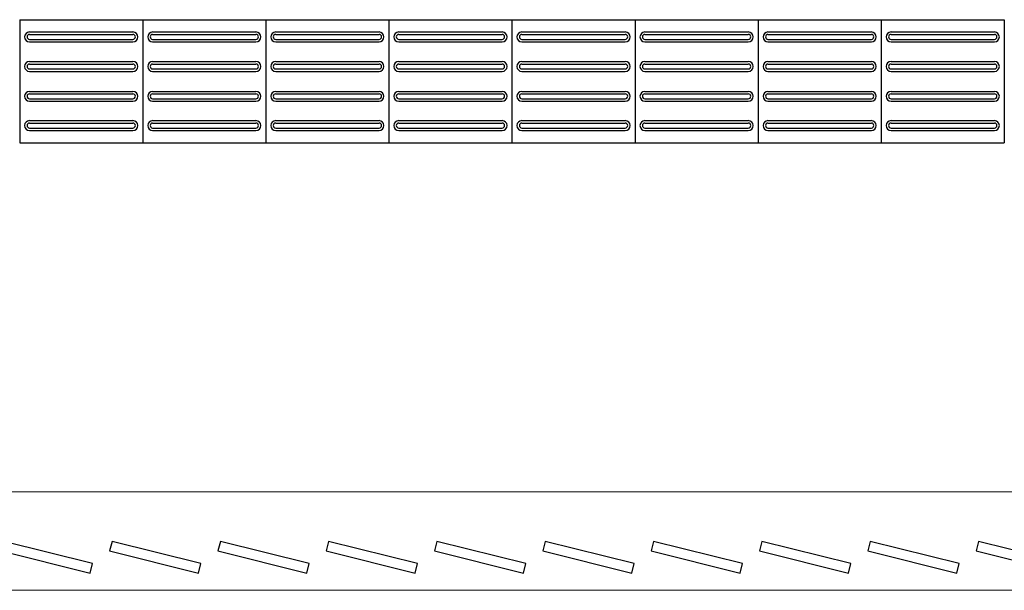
# Model space of a CAD drawing. Header units: millimetres. Extents: x -8 to 220, y -114 to 51.
# Tile 5 of 82: x 31.63 to 33.63, y -112.33 to -111.17. Entities that reach past the tile are written whole.
import ezdxf

# ---------------------------------------------------------------- set-up
doc = ezdxf.new("R2010")
doc.units = ezdxf.units.MM
doc.header["$MEASUREMENT"] = 0
doc.layers.add('02', color=2, linetype='Continuous', lineweight=20)
doc.layers.add('CIV-Piso Tátil', color=32, linetype='Continuous')
doc.layers.add('ESQUADRIAS CORTE', color=3, linetype='Continuous')

msp = doc.modelspace()

# ---------------------------------------------------------------- linework, layer by layer
at = {"layer": '02', "color": 8}
for p, q in [((28.04, -112.1316), (33.84, -112.1316)), ((28.04, -112.3316), (33.84, -112.3316))]:
    msp.add_line(p, q, dxfattribs=at)
at = {"layer": 'CIV-Piso Tátil', "color": 251}
for p, q in [((31.6273, -111.1731), (31.8773, -111.1731)), ((31.6273, -111.1731), (31.6273, -111.4231)), ((31.8773, -111.1731), (32.1273, -111.1731)), ((31.8773, -111.1731), (31.8773, -111.4231)), ((31.8773, -111.1731), (31.8773, -111.4231)), ((32.1273, -111.1731), (32.3773, -111.1731)), ((32.1273, -111.1731), (32.1273, -111.4231)), ((32.1273, -111.1731), (32.1273, -111.4231)), ((32.3773, -111.1731), (32.6273, -111.1731)), ((32.3773, -111.1731), (32.3773, -111.4231)), ((32.3773, -111.1731), (32.3773, -111.4231)), ((32.6273, -111.1731), (32.8773, -111.1731)), ((32.6273, -111.1731), (32.6273, -111.4231)), ((32.6273, -111.1731), (32.6273, -111.4231)), ((32.8773, -111.1731), (33.1273, -111.1731)), ((32.8773, -111.1731), (32.8773, -111.4231)), ((32.8773, -111.1731), (32.8773, -111.4231)), ((33.1273, -111.1731), (33.1273, -111.4231)), ((33.1273, -111.1731), (33.3773, -111.1731)), ((33.1273, -111.1731), (33.1273, -111.4231)), ((33.3773, -111.1731), (33.3773, -111.4231)), ((33.3773, -111.1731), (33.6273, -111.1731)), ((33.3773, -111.1731), (33.3773, -111.4231)), ((33.6273, -111.1731), (33.6273, -111.4231)), ((31.6473, -111.1981), (31.8573, -111.1981)), ((31.8973, -111.1981), (32.1073, -111.1981)), ((32.1473, -111.1981), (32.3573, -111.1981)), ((32.3973, -111.1981), (32.6073, -111.1981)), ((32.6473, -111.1981), (32.8573, -111.1981)), ((32.8973, -111.1981), (33.1073, -111.1981)), ((33.1473, -111.1981), (33.3573, -111.1981)), ((33.3973, -111.1981), (33.6073, -111.1981)), ((31.6473, -111.2031), (31.8573, -111.2031)), ((31.6473, -111.2131), (31.8573, -111.2131)), ((31.6473, -111.2181), (31.8573, -111.2181)), ((31.8973, -111.2031), (32.1073, -111.2031)), ((31.8973, -111.2131), (32.1073, -111.2131)), ((31.8973, -111.2181), (32.1073, -111.2181)), ((32.1473, -111.2031), (32.3573, -111.2031)), ((32.1473, -111.2131), (32.3573, -111.2131)), ((32.1473, -111.2181), (32.3573, -111.2181)), ((32.3973, -111.2031), (32.6073, -111.2031)), ((32.3973, -111.2131), (32.6073, -111.2131)), ((32.3973, -111.2181), (32.6073, -111.2181)), ((32.6473, -111.2031), (32.8573, -111.2031)), ((32.6473, -111.2131), (32.8573, -111.2131)), ((32.6473, -111.2181), (32.8573, -111.2181)), ((32.8973, -111.2031), (33.1073, -111.2031)), ((32.8973, -111.2131), (33.1073, -111.2131)), ((32.8973, -111.2181), (33.1073, -111.2181)), ((33.1473, -111.2031), (33.3573, -111.2031)), ((33.1473, -111.2131), (33.3573, -111.2131)), ((33.1473, -111.2181), (33.3573, -111.2181)), ((33.3973, -111.2031), (33.6073, -111.2031)), ((33.3973, -111.2131), (33.6073, -111.2131)), ((33.3973, -111.2181), (33.6073, -111.2181)), ((31.6473, -111.2581), (31.8573, -111.2581)), ((31.8973, -111.2581), (32.1073, -111.2581)), ((32.1473, -111.2581), (32.3573, -111.2581)), ((32.3973, -111.2581), (32.6073, -111.2581)), ((32.6473, -111.2581), (32.8573, -111.2581)), ((32.8973, -111.2581), (33.1073, -111.2581)), ((33.1473, -111.2581), (33.3573, -111.2581)), ((33.3973, -111.2581), (33.6073, -111.2581)), ((31.6473, -111.2631), (31.8573, -111.2631)), ((31.6473, -111.2731), (31.8573, -111.2731)), ((31.6473, -111.2781), (31.8573, -111.2781)), ((31.8973, -111.2631), (32.1073, -111.2631)), ((31.8973, -111.2731), (32.1073, -111.2731)), ((31.8973, -111.2781), (32.1073, -111.2781)), ((32.1473, -111.2631), (32.3573, -111.2631)), ((32.1473, -111.2731), (32.3573, -111.2731)), ((32.1473, -111.2781), (32.3573, -111.2781)), ((32.3973, -111.2631), (32.6073, -111.2631)), ((32.3973, -111.2731), (32.6073, -111.2731)), ((32.3973, -111.2781), (32.6073, -111.2781)), ((32.6473, -111.2631), (32.8573, -111.2631)), ((32.6473, -111.2731), (32.8573, -111.2731)), ((32.6473, -111.2781), (32.8573, -111.2781)), ((32.8973, -111.2631), (33.1073, -111.2631)), ((32.8973, -111.2731), (33.1073, -111.2731)), ((32.8973, -111.2781), (33.1073, -111.2781)), ((33.1473, -111.2631), (33.3573, -111.2631)), ((33.1473, -111.2731), (33.3573, -111.2731)), ((33.1473, -111.2781), (33.3573, -111.2781)), ((33.3973, -111.2631), (33.6073, -111.2631)), ((33.3973, -111.2731), (33.6073, -111.2731)), ((33.3973, -111.2781), (33.6073, -111.2781)), ((31.6473, -111.3186), (31.8573, -111.3186)), ((31.8973, -111.3186), (32.1073, -111.3186)), ((32.1473, -111.3186), (32.3573, -111.3186)), ((32.3973, -111.3186), (32.6073, -111.3186)), ((32.6473, -111.3186), (32.8573, -111.3186)), ((32.8973, -111.3186), (33.1073, -111.3186)), ((33.1473, -111.3186), (33.3573, -111.3186)), ((33.3973, -111.3186), (33.6073, -111.3186)), ((31.6473, -111.3236), (31.8573, -111.3236)), ((31.6473, -111.3336), (31.8573, -111.3336)), ((31.6473, -111.3386), (31.8573, -111.3386)), ((31.8973, -111.3236), (32.1073, -111.3236)), ((31.8973, -111.3336), (32.1073, -111.3336)), ((31.8973, -111.3386), (32.1073, -111.3386)), ((32.1473, -111.3236), (32.3573, -111.3236)), ((32.1473, -111.3336), (32.3573, -111.3336)), ((32.1473, -111.3386), (32.3573, -111.3386)), ((32.3973, -111.3236), (32.6073, -111.3236)), ((32.3973, -111.3336), (32.6073, -111.3336)), ((32.3973, -111.3386), (32.6073, -111.3386)), ((32.6473, -111.3236), (32.8573, -111.3236)), ((32.6473, -111.3336), (32.8573, -111.3336)), ((32.6473, -111.3386), (32.8573, -111.3386)), ((32.8973, -111.3236), (33.1073, -111.3236)), ((32.8973, -111.3336), (33.1073, -111.3336)), ((32.8973, -111.3386), (33.1073, -111.3386)), ((33.1473, -111.3236), (33.3573, -111.3236)), ((33.1473, -111.3336), (33.3573, -111.3336)), ((33.1473, -111.3386), (33.3573, -111.3386)), ((33.3973, -111.3236), (33.6073, -111.3236)), ((33.3973, -111.3336), (33.6073, -111.3336)), ((33.3973, -111.3386), (33.6073, -111.3386)), ((31.6473, -111.3781), (31.8573, -111.3781)), ((31.8973, -111.3781), (32.1073, -111.3781)), ((32.1473, -111.3781), (32.3573, -111.3781)), ((32.3973, -111.3781), (32.6073, -111.3781)), ((32.6473, -111.3781), (32.8573, -111.3781)), ((32.8973, -111.3781), (33.1073, -111.3781)), ((33.1473, -111.3781), (33.3573, -111.3781)), ((33.3973, -111.3781), (33.6073, -111.3781)), ((31.6473, -111.3831), (31.8573, -111.3831)), ((31.6473, -111.3931), (31.8573, -111.3931)), ((31.6473, -111.3981), (31.8573, -111.3981)), ((31.8973, -111.3831), (32.1073, -111.3831)), ((31.8973, -111.3931), (32.1073, -111.3931)), ((31.8973, -111.3981), (32.1073, -111.3981)), ((32.1473, -111.3831), (32.3573, -111.3831)), ((32.1473, -111.3931), (32.3573, -111.3931)), ((32.1473, -111.3981), (32.3573, -111.3981)), ((32.3973, -111.3831), (32.6073, -111.3831)), ((32.3973, -111.3931), (32.6073, -111.3931)), ((32.3973, -111.3981), (32.6073, -111.3981)), ((32.6473, -111.3831), (32.8573, -111.3831)), ((32.6473, -111.3931), (32.8573, -111.3931)), ((32.6473, -111.3981), (32.8573, -111.3981)), ((32.8973, -111.3831), (33.1073, -111.3831)), ((32.8973, -111.3931), (33.1073, -111.3931)), ((32.8973, -111.3981), (33.1073, -111.3981)), ((33.1473, -111.3831), (33.3573, -111.3831)), ((33.1473, -111.3931), (33.3573, -111.3931)), ((33.1473, -111.3981), (33.3573, -111.3981)), ((33.3973, -111.3831), (33.6073, -111.3831)), ((33.3973, -111.3931), (33.6073, -111.3931)), ((33.3973, -111.3981), (33.6073, -111.3981)), ((31.6273, -111.4231), (31.8773, -111.4231)), ((31.8773, -111.4231), (32.1273, -111.4231)), ((32.1273, -111.4231), (32.3773, -111.4231)), ((32.3773, -111.4231), (32.6273, -111.4231)), ((32.6273, -111.4231), (32.8773, -111.4231)), ((32.8773, -111.4231), (33.1273, -111.4231)), ((33.1273, -111.4231), (33.3773, -111.4231)), ((33.3773, -111.4231), (33.6273, -111.4231))]:
    msp.add_line(p, q, dxfattribs=at)
for centre, radius, start, end in [((31.6473, -111.2081), 0.01, 90, 270), ((31.8573, -111.2081), 0.01, 270, 90), ((31.8973, -111.2081), 0.01, 90, 270), ((32.1073, -111.2081), 0.01, 270, 90), ((32.1473, -111.2081), 0.01, 90, 270), ((32.3573, -111.2081), 0.01, 270, 90), ((32.3973, -111.2081), 0.01, 90, 270), ((32.6073, -111.2081), 0.01, 270, 90), ((32.6473, -111.2081), 0.01, 90, 270), ((32.8573, -111.2081), 0.01, 270, 90), ((32.8973, -111.2081), 0.01, 90, 270), ((33.1073, -111.2081), 0.01, 270, 90), ((33.1473, -111.2081), 0.01, 90, 270), ((33.3573, -111.2081), 0.01, 270, 90), ((33.3973, -111.2081), 0.01, 90, 270), ((33.6073, -111.2081), 0.01, 270, 90), ((31.6473, -111.2081), 0.005, 90, 270), ((31.8573, -111.2081), 0.005, 270, 90), ((31.8973, -111.2081), 0.005, 90, 270), ((32.1073, -111.2081), 0.005, 270, 90), ((32.1473, -111.2081), 0.005, 90, 270), ((32.3573, -111.2081), 0.005, 270, 90), ((32.3973, -111.2081), 0.005, 90, 270), ((32.6073, -111.2081), 0.005, 270, 90), ((32.6473, -111.2081), 0.005, 90, 270), ((32.8573, -111.2081), 0.005, 270, 90), ((32.8973, -111.2081), 0.005, 90, 270), ((33.1073, -111.2081), 0.005, 270, 90), ((33.1473, -111.2081), 0.005, 90, 270), ((33.3573, -111.2081), 0.005, 270, 90), ((33.3973, -111.2081), 0.005, 90, 270), ((33.6073, -111.2081), 0.005, 270, 90), ((31.6473, -111.2681), 0.01, 90, 270), ((31.8573, -111.2681), 0.01, 270, 90), ((31.8973, -111.2681), 0.01, 90, 270), ((32.1073, -111.2681), 0.01, 270, 90), ((32.1473, -111.2681), 0.01, 90, 270), ((32.3573, -111.2681), 0.01, 270, 90), ((32.3973, -111.2681), 0.01, 90, 270), ((32.6073, -111.2681), 0.01, 270, 90), ((32.6473, -111.2681), 0.01, 90, 270), ((32.8573, -111.2681), 0.01, 270, 90), ((32.8973, -111.2681), 0.01, 90, 270), ((33.1073, -111.2681), 0.01, 270, 90), ((33.1473, -111.2681), 0.01, 90, 270), ((33.3573, -111.2681), 0.01, 270, 90), ((33.3973, -111.2681), 0.01, 90, 270), ((33.6073, -111.2681), 0.01, 270, 90), ((31.6473, -111.2681), 0.005, 90, 270), ((31.8573, -111.2681), 0.005, 270, 90), ((31.8973, -111.2681), 0.005, 90, 270), ((32.1073, -111.2681), 0.005, 270, 90), ((32.1473, -111.2681), 0.005, 90, 270), ((32.3573, -111.2681), 0.005, 270, 90), ((32.3973, -111.2681), 0.005, 90, 270), ((32.6073, -111.2681), 0.005, 270, 90), ((32.6473, -111.2681), 0.005, 90, 270), ((32.8573, -111.2681), 0.005, 270, 90), ((32.8973, -111.2681), 0.005, 90, 270), ((33.1073, -111.2681), 0.005, 270, 90), ((33.1473, -111.2681), 0.005, 90, 270), ((33.3573, -111.2681), 0.005, 270, 90), ((33.3973, -111.2681), 0.005, 90, 270), ((33.6073, -111.2681), 0.005, 270, 90), ((31.6473, -111.3286), 0.01, 90, 270), ((31.8573, -111.3286), 0.01, 270, 90), ((31.8973, -111.3286), 0.01, 90, 270), ((32.1073, -111.3286), 0.01, 270, 90), ((32.1473, -111.3286), 0.01, 90, 270), ((32.3573, -111.3286), 0.01, 270, 90), ((32.3973, -111.3286), 0.01, 90, 270), ((32.6073, -111.3286), 0.01, 270, 90), ((32.6473, -111.3286), 0.01, 90, 270), ((32.8573, -111.3286), 0.01, 270, 90), ((32.8973, -111.3286), 0.01, 90, 270), ((33.1073, -111.3286), 0.01, 270, 90), ((33.1473, -111.3286), 0.01, 90, 270), ((33.3573, -111.3286), 0.01, 270, 90), ((33.3973, -111.3286), 0.01, 90, 270), ((33.6073, -111.3286), 0.01, 270, 90), ((31.6473, -111.3286), 0.005, 90, 270), ((31.8573, -111.3286), 0.005, 270, 90), ((31.8973, -111.3286), 0.005, 90, 270), ((32.1073, -111.3286), 0.005, 270, 90), ((32.1473, -111.3286), 0.005, 90, 270), ((32.3573, -111.3286), 0.005, 270, 90), ((32.3973, -111.3286), 0.005, 90, 270), ((32.6073, -111.3286), 0.005, 270, 90), ((32.6473, -111.3286), 0.005, 90, 270), ((32.8573, -111.3286), 0.005, 270, 90), ((32.8973, -111.3286), 0.005, 90, 270), ((33.1073, -111.3286), 0.005, 270, 90), ((33.1473, -111.3286), 0.005, 90, 270), ((33.3573, -111.3286), 0.005, 270, 90), ((33.3973, -111.3286), 0.005, 90, 270), ((33.6073, -111.3286), 0.005, 270, 90), ((31.6473, -111.3881), 0.01, 90, 270), ((31.8573, -111.3881), 0.01, 270, 90), ((31.8973, -111.3881), 0.01, 90, 270), ((32.1073, -111.3881), 0.01, 270, 90), ((32.1473, -111.3881), 0.01, 90, 270), ((32.3573, -111.3881), 0.01, 270, 90), ((32.3973, -111.3881), 0.01, 90, 270), ((32.6073, -111.3881), 0.01, 270, 90), ((32.6473, -111.3881), 0.01, 90, 270), ((32.8573, -111.3881), 0.01, 270, 90), ((32.8973, -111.3881), 0.01, 90, 270), ((33.1073, -111.3881), 0.01, 270, 90), ((33.1473, -111.3881), 0.01, 90, 270), ((33.3573, -111.3881), 0.01, 270, 90), ((33.3973, -111.3881), 0.01, 90, 270), ((33.6073, -111.3881), 0.01, 270, 90), ((31.6473, -111.3881), 0.005, 90, 270), ((31.8573, -111.3881), 0.005, 270, 90), ((31.8973, -111.3881), 0.005, 90, 270), ((32.1073, -111.3881), 0.005, 270, 90), ((32.1473, -111.3881), 0.005, 90, 270), ((32.3573, -111.3881), 0.005, 270, 90), ((32.3973, -111.3881), 0.005, 90, 270), ((32.6073, -111.3881), 0.005, 270, 90), ((32.6473, -111.3881), 0.005, 90, 270), ((32.8573, -111.3881), 0.005, 270, 90), ((32.8973, -111.3881), 0.005, 90, 270), ((33.1073, -111.3881), 0.005, 270, 90), ((33.1473, -111.3881), 0.005, 90, 270), ((33.3573, -111.3881), 0.005, 270, 90), ((33.3973, -111.3881), 0.005, 90, 270), ((33.6073, -111.3881), 0.005, 270, 90)]:
    msp.add_arc(centre, radius, start, end, dxfattribs=at)
at = {"layer": 'ESQUADRIAS CORTE', "color": 8}
for points in [[(31.59, -112.2516), (31.7706, -112.2968), (31.7755, -112.2773), (31.5949, -112.2322)], [(31.81, -112.2516), (31.9906, -112.2968), (31.9955, -112.2773), (31.8149, -112.2322)], [(32.03, -112.2516), (32.2106, -112.2968), (32.2155, -112.2773), (32.0349, -112.2322)], [(32.25, -112.2516), (32.4306, -112.2968), (32.4355, -112.2773), (32.2549, -112.2322)], [(32.47, -112.2516), (32.6506, -112.2968), (32.6555, -112.2773), (32.4749, -112.2322)], [(32.69, -112.2516), (32.8706, -112.2968), (32.8755, -112.2773), (32.6949, -112.2322)], [(32.91, -112.2516), (33.0906, -112.2968), (33.0955, -112.2773), (32.9149, -112.2322)], [(33.13, -112.2516), (33.3106, -112.2968), (33.3155, -112.2773), (33.1349, -112.2322)], [(33.35, -112.2516), (33.5306, -112.2968), (33.5355, -112.2773), (33.3549, -112.2322)], [(33.57, -112.2516), (33.7506, -112.2968), (33.7555, -112.2773), (33.5749, -112.2322)]]:
    msp.add_lwpolyline(points, close=True, dxfattribs=at)

doc.saveas('drawing.dxf')
